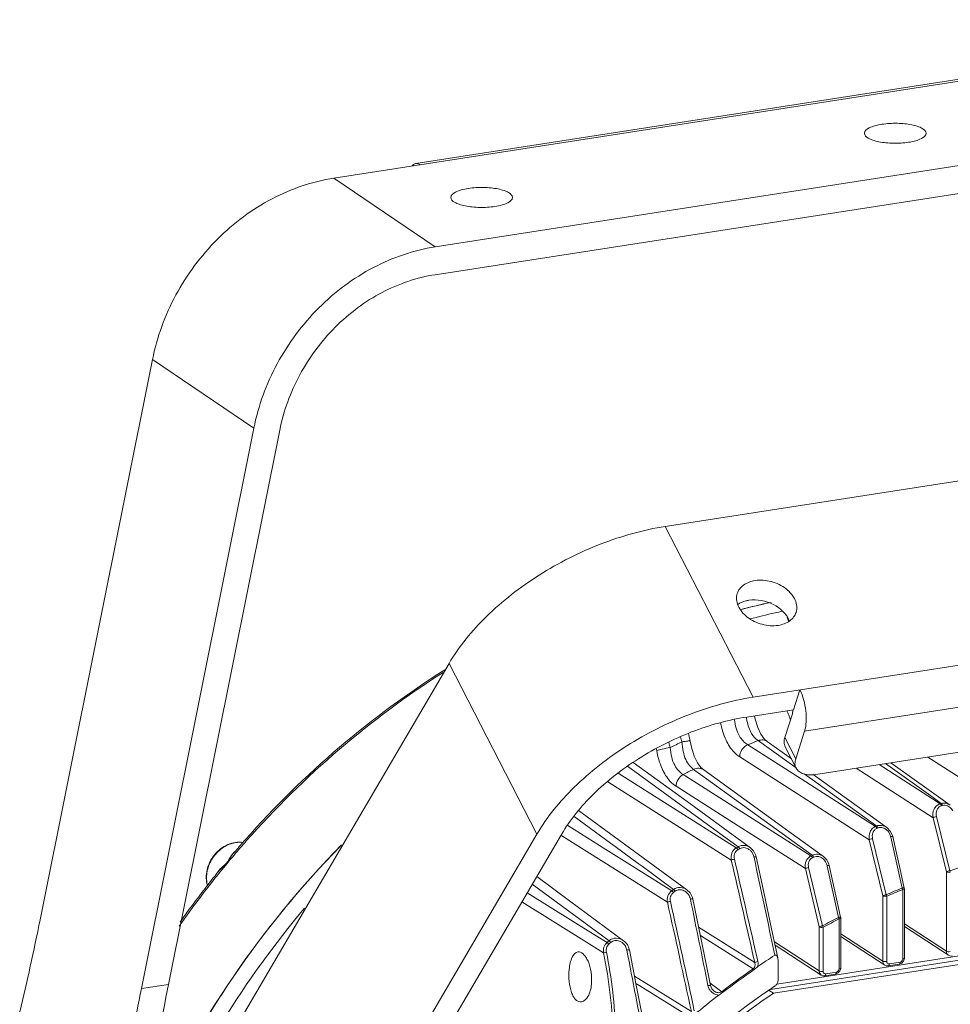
# Model space of a CAD drawing. Header units: millimetres. Extents: x 29170 to 33192, y 579 to 3108.
# Tile 138 of 256: x 30443 to 30601, y 2796 to 2964. Entities that reach past the tile are written whole.
import ezdxf

# ---------------------------------------------------------------- set-up
doc = ezdxf.new("R2010")
doc.units = ezdxf.units.MM
doc.layers.add('细实线', color=7, linetype='Continuous', lineweight=13)

msp = doc.modelspace()

# ---------------------------------------------------------------- linework, layer by layer
at = {"layer": '细实线'}
for p, q in [((30496.548, 2936.821), (30670.378, 2963.776)), ((30654.886, 2961.703), (30510.51, 2939.316)), ((30513.788, 2925.124), (30687.618, 2952.079)), ((30687.62, 2947.349), (30513.789, 2920.394)), ((30496.548, 2936.821), (30513.788, 2925.124)), ((30446.567, 2810.645), (30465.693, 2905.959)), ((30465.693, 2905.959), (30482.933, 2894.262)), ((30463.807, 2798.949), (30482.933, 2894.262)), ((30487.342, 2893.941), (30468.425, 2799.665)), ((30552.941, 2877.561), (30623.863, 2888.559)), ((30552.941, 2877.561), (30567.876, 2848.512)), ((30567.876, 2848.512), (30728.219, 2873.375)), ((30576.65, 2842.753), (30721.026, 2865.141)), ((30573.907, 2861.435), (30573.706, 2862.136)), ((30578.578, 2835.376), (30713.931, 2856.365)), ((30479.18, 2791.168), (30516.16, 2854.249)), ((30516.16, 2854.249), (30531.095, 2825.2)), ((30575.859, 2849.75), (30574.783, 2846.385)), ((30574.783, 2846.385), (30566.799, 2845.147)), ((30574.568, 2845.712), (30573.276, 2841.673)), ((30576.65, 2842.753), (30575.143, 2838.042)), ((30568.738, 2841.129), (30569.845, 2840.332)), ((30570.306, 2840.968), (30569.789, 2841.437)), ((30574.402, 2838.022), (30570.303, 2840.969)), ((30575.143, 2838.042), (30573.276, 2841.673)), ((30574.621, 2835.538), (30566.979, 2840.426)), ((30569.845, 2840.332), (30575.194, 2836.483)), ((30575.208, 2836.455), (30573.341, 2840.087)), ((30587.649, 2824.254), (30565.615, 2838.362)), ((30609.381, 2830.726), (30597.632, 2838.331)), ((30546.524, 2836.767), (30565.347, 2823.074)), ((30556.648, 2830.748), (30547.506, 2837.39)), ((30557.746, 2836.242), (30558.927, 2835.387)), ((30559.484, 2836.149), (30559.008, 2836.577)), ((30598.515, 2828.023), (30585.442, 2836.441)), ((30598.408, 2831.209), (30589.338, 2837.045)), ((30590.44, 2837.216), (30598.507, 2831.439)), ((30601.438, 2830.14), (30591.35, 2837.357)), ((30565.019, 2822.877), (30544.944, 2835.575)), ((30567.223, 2828.205), (30555.988, 2835.349)), ((30558.927, 2835.387), (30577.928, 2821.631)), ((30574.65, 2835.519), (30574.621, 2835.538)), ((30588.716, 2826.52), (30574.65, 2835.519)), ((30576.562, 2835.498), (30577.948, 2834.5)), ((30577.948, 2834.5), (30588.919, 2826.602)), ((30584.158, 2831.006), (30578.106, 2835.358)), ((30556.035, 2825.961), (30543.15, 2834.119)), ((30565.975, 2826.242), (30554.787, 2833.362)), ((30590.642, 2826.342), (30584.158, 2831.006)), ((30599.708, 2830.373), (30598.408, 2831.209)), ((30598.507, 2831.439), (30599.911, 2830.433)), ((30545.155, 2824.137), (30538.175, 2829.242)), ((30556.648, 2830.748), (30567.433, 2822.908)), ((30599.708, 2830.373), (30599.911, 2830.433)), ((30599.92, 2830.033), (30600.123, 2830.094)), ((30543.6, 2823.705), (30537.429, 2828.223)), ((30577.724, 2821.527), (30567.223, 2828.205)), ((30600.78, 2818.806), (30598.515, 2828.023)), ((30601.373, 2818.996), (30599.109, 2828.214)), ((30542.846, 2822.613), (30536.349, 2826.692)), ((30564.179, 2820.804), (30556.035, 2825.961)), ((30576.784, 2819.362), (30565.975, 2826.242)), ((30588.716, 2826.52), (30588.919, 2826.602)), ((30588.947, 2826.188), (30589.15, 2826.269)), ((30494.115, 2762.118), (30531.095, 2825.2)), ((30535.273, 2825.165), (30498.734, 2762.834)), ((30553.316, 2813.64), (30535.191, 2825.036)), ((30556.64, 2815.735), (30545.155, 2824.137)), ((30589.953, 2814.735), (30587.649, 2824.254)), ((30590.523, 2814.916), (30588.222, 2824.437)), ((30591.591, 2825.006), (30591.236, 2825.733)), ((30591.29, 2824.803), (30591.307, 2824.724)), ((30591.307, 2824.724), (30593.251, 2816.054)), ((30591.646, 2824.8), (30591.591, 2825.006)), ((30547.802, 2819.5), (30542.846, 2822.613)), ((30544.406, 2823.114), (30543.6, 2823.705)), ((30548.329, 2820.242), (30544.406, 2823.114)), ((30479.813, 2822.346), (30479.854, 2822.394)), ((30568.036, 2821.352), (30568.051, 2821.282)), ((30568.433, 2821.363), (30568.373, 2821.591)), ((30577.724, 2821.527), (30577.928, 2821.631)), ((30577.975, 2821.203), (30578.178, 2821.306)), ((30580.412, 2820.855), (30579.843, 2821.424)), ((30580.797, 2820.092), (30580.412, 2820.855)), ((30548.471, 2819.079), (30547.802, 2819.5)), ((30548.992, 2819.756), (30548.329, 2820.242)), ((30554.035, 2815.584), (30548.471, 2819.079)), ((30554.363, 2815.822), (30548.992, 2819.756)), ((30579.126, 2809.443), (30576.784, 2819.362)), ((30579.673, 2809.614), (30577.335, 2819.534)), ((30580.476, 2819.869), (30580.492, 2819.794)), ((30580.492, 2819.794), (30582.401, 2811.068)), ((30580.855, 2819.873), (30580.797, 2820.092)), ((30476.515, 2818.372), (30476.548, 2818.414)), ((30536.672, 2813.862), (30531.068, 2817.992)), ((30600.784, 2805.303), (30600.78, 2818.806)), ((30543.38, 2807.087), (30530.324, 2816.722)), ((30593.338, 2815.794), (30593.341, 2803.973)), ((30593.611, 2816.051), (30593.623, 2815.942)), ((30593.623, 2815.942), (30593.626, 2804.119)), ((30529.46, 2815.249), (30541.193, 2807.948)), ((30557.222, 2814.164), (30557.235, 2814.101)), ((30557.641, 2814.185), (30557.58, 2814.421)), ((30665.152, 2814.144), (30571.91, 2799.686)), ((30589.956, 2803.624), (30589.953, 2814.735)), ((30590.619, 2803.551), (30590.616, 2814.659)), ((30528.547, 2813.691), (30540.428, 2806.282)), ((30545.857, 2807.092), (30536.672, 2813.862)), ((30665.884, 2813.539), (30570.842, 2798.802)), ((30666.746, 2812.955), (30571.356, 2798.163)), ((30582.511, 2810.819), (30582.513, 2802.294)), ((30582.795, 2810.967), (30582.797, 2802.44)), ((30558.624, 2809.396), (30568.168, 2803.38)), ((30579.127, 2801.945), (30579.126, 2809.443)), ((30579.79, 2801.871), (30579.788, 2809.368)), ((30600.784, 2805.303), (30593.624, 2809.95)), ((30601.137, 2804.608), (30593.624, 2809.484)), ((30541.193, 2807.948), (30543.045, 2806.795)), ((30558.911, 2807.991), (30567.904, 2802.32)), ((30589.956, 2803.624), (30582.796, 2808.271)), ((30590.309, 2802.928), (30582.796, 2807.805)), ((30540.428, 2806.283), (30542.443, 2805.025)), ((30546.819, 2805.675), (30546.491, 2806.419)), ((30579.127, 2801.945), (30571.514, 2806.887)), ((30579.481, 2801.249), (30571.628, 2806.347)), ((30546.85, 2805.541), (30546.819, 2805.675)), ((30593.624, 2804.059), (30593.626, 2804.119)), ((30572.128, 2800.328), (30572.127, 2803.78)), ((30582.796, 2802.38), (30582.797, 2802.44)), ((30592.751, 2803.082), (30590.931, 2802.8)), ((30592.89, 2803.43), (30591.07, 2803.147)), ((30547.716, 2801.075), (30557.382, 2795.036)), ((30581.923, 2801.403), (30580.103, 2801.121)), ((30582.062, 2801.751), (30580.242, 2801.468)), ((30463.807, 2798.949), (30468.425, 2799.665)), ((30547.959, 2799.823), (30548.594, 2799.426)), ((30548.594, 2799.426), (30557.164, 2794.069)), ((30560.558, 2799.866), (30560.795, 2799.692)), ((30560.795, 2799.692), (30561.642, 2799.072)), ((30561.642, 2799.072), (30562.542, 2798.411)), ((30561.246, 2798.535), (30561.248, 2798.534)), ((30571.356, 2798.163), (30570.641, 2798.648))]:
    msp.add_line(p, q, dxfattribs=at)
for points in [[(30569.789, 2841.437), (30569.221, 2842.227), (30568.684, 2843.361), (30568.236, 2844.808), (30568.121, 2845.352)], [(30557.207, 2841.055), (30556.976, 2842.103), (30556.89, 2842.346)], [(30559.008, 2836.577), (30558.436, 2837.364), (30557.889, 2838.513), (30557.426, 2840.008), (30557.207, 2841.055)], [(30579.849, 2821.42), (30573.362, 2826.112), (30566.287, 2831.229), (30559.48, 2836.152)], [(30591.236, 2825.733), (30590.699, 2826.299), (30590.636, 2826.346)], [(30593.611, 2816.051), (30593.022, 2818.676), (30592.275, 2822.002), (30591.646, 2824.8)], [(30568.373, 2821.591), (30567.973, 2822.372), (30567.433, 2822.908)], [(30572.09, 2804.156), (30571.046, 2809.103), (30569.716, 2815.364), (30568.433, 2821.363)], [(30582.784, 2811.073), (30582.206, 2813.715), (30581.473, 2817.059), (30580.855, 2819.873)], [(30557.58, 2814.421), (30557.163, 2815.222), (30556.638, 2815.736)], [(30560.637, 2799.477), (30559.737, 2803.933), (30558.654, 2809.249), (30557.641, 2814.185)], [(30546.491, 2806.419), (30545.937, 2807.03), (30545.855, 2807.093)], [(30549.214, 2793.259), (30548.013, 2799.545), (30546.85, 2805.541)], [(30593.214, 2803.285), (30593.503, 2803.63), (30593.624, 2804.059)], [(30601.133, 2804.61), (30601.384, 2804.498), (30601.759, 2804.479)], [(30582.386, 2801.606), (30582.674, 2801.951), (30582.796, 2802.38)], [(30590.305, 2802.931), (30590.556, 2802.819), (30590.931, 2802.8)], [(30592.751, 2803.082), (30592.818, 2803.095), (30593.214, 2803.285)], [(30579.477, 2801.252), (30579.728, 2801.14), (30580.103, 2801.121)], [(30581.923, 2801.403), (30581.99, 2801.416), (30582.386, 2801.606)], [(30561.248, 2798.534), (30560.873, 2798.923), (30560.637, 2799.477)]]:
    msp.add_lwpolyline(points, dxfattribs=at)
for centre, radius, start, end in [((30598.16, 2737.852), 129.69, 102.11526, 104.41224), ((30598.07, 2738.238), 129.293, 102.21665, 104.11115), ((30598.379, 2736.984), 130.585, 104.10864, 104.4215), ((30600.399, 2736.042), 130.047, 102.78691, 104.70897), ((30600.093, 2737.365), 128.689, 102.19384, 102.78452), ((30585.374, 2850.235), 12.39, 199.02871, 200.12609), ((30584.577, 2849.939), 11.539, 200.10456, 202.84129), ((30583.601, 2849.53), 10.481, 202.85554, 204.54333), ((30582.892, 2849.205), 9.701, 204.53756, 207.21613), ((30617.295, 2714.483), 140.614, 115.9436, 116.84304), ((30539.504, 2836.58), 16.845, 14.95635, 18.02051), ((30617.207, 2717.483), 132.807, 111.40537, 112.22241), ((30541.699, 2837.589), 9.958, 10.73575, 12.75723), ((30538.423, 2835.613), 15.977, 15.73541, 19.0222), ((30619.453, 2712.527), 138.25, 116.50923, 117.32641), ((30602.699, 2716.989), 161.868, 138.50033, 139.36944), ((30614.552, 2708.824), 163.525, 135.65498, 155.80271), ((30614.55, 2708.825), 163.523, 135.52571, 155.78457), ((30480.637, 2818.777), 5.058, 101.41167, 104.62956), ((30603.225, 2716.628), 162.231, 138.5315, 139.65047), ((30480.587, 2819.394), 4.437, 82.2588, 89.14845), ((30641.964, 2695.2), 149.07, 120.92853, 121.07553), ((30642.101, 2695.099), 148.82, 120.92853, 121.07553), ((30603.439, 2716.447), 162.511, 139.65062, 140.95537), ((30602.799, 2716.902), 162, 139.39149, 139.6228), ((26421.39, 1863.168), 4252.031, 12.774875, 13.015729), ((26554.856, 1896.597), 4115.023, 12.732371, 12.981304), ((26181.513, 1883.145), 4485.734, 11.854295, 12.071838), ((30637.764, 2706.092), 118.624, 106.48541, 107.86474), ((30603.355, 2716.449), 162.717, 141.21604, 142.28234), ((30603.826, 2716.133), 163.009, 140.95546, 142.29114), ((30603.163, 2716.602), 162.472, 140.94303, 141.19712), ((30604.17, 2715.868), 163.444, 142.2914, 145.01382), ((30603.652, 2716.22), 163.092, 142.28266, 144.7836), ((30644.664, 2691.112), 153.971, 125.90769, 126.05845), ((30639.604, 2701.009), 124.031, 111.94504, 113.31033), ((30639.599, 2700.981), 123.783, 111.94564, 113.31093), ((30591.878, 2815.44), 1.504, 16.20839, 24.07997), ((30592.096, 2815.504), 1.276, 13.20357, 16.1687), ((30644.796, 2691.017), 153.712, 125.90769, 126.05845), ((27592.551, 2205.084), 3026.591, 11.325433, 11.608435), ((30617.075, 2707.108), 163.972, 139.95204, 148.2772), ((27865.616, 2216.475), 2753.242, 12.130452, 12.526732), ((27926.749, 2232.081), 2690.713, 12.079773, 12.48542), ((30641.88, 2696.196), 129.357, 117.37438, 118.74342), ((30641.882, 2696.164), 129.115, 117.37622, 118.74527), ((30580.875, 2810.231), 1.739, 22.81382, 28.75427), ((30581.136, 2810.34), 1.456, 19.25375, 22.82444), ((30582.294, 2810.966), 0.502, 0.03427, 12.30722), ((30647.339, 2687.745), 158.272, 131.05921, 131.21989), ((30647.467, 2687.657), 158.006, 131.05921, 131.21989), ((28481.066, 2403.418), 2104.119, 10.581706, 11.016821), ((30644.532, 2691.748), 134.395, 122.87531, 124.3671), ((30645.612, 2690.1), 136.499, 124.70138, 127.48657), ((30645.706, 2690.042), 136.392, 124.70163, 127.48705), ((30562.121, 2799.836), 1.952, 191.3887, 201.40933), ((30643.547, 2692.255), 129.047, 123.87165, 124.44156), ((30647.045, 2688.317), 138.649, 127.81458, 130.01971)]:
    msp.add_arc(centre, radius, start, end, dxfattribs=at)
for centre, start_param, end_param in [((30360.367, 2869.129), -1.9065898, -1.8253394), ((30554.625, 2741.181), 1.3162533, 1.405468), ((30550.008, 2740.465), 1.3162533, 1.3975036)]:
    msp.add_ellipse(centre, major_axis=(16.217, 203.717), ratio=0.4579383, start_param=start_param, end_param=end_param, dxfattribs=at)
for points, knots in [([(30589.82, 2945.985), (30589.407, 2945.921), (30588.649, 2945.758), (30587.604, 2945.404), (30586.833, 2944.854), (30586.833, 2944.448)], [0, 0, 0, 0, 0.3594279, 0.6515801, 1, 1, 1, 1]), ([(30597.333, 2944.452), (30597.333, 2944.802), (30596.731, 2945.306), (30595.853, 2945.655), (30594.833, 2945.922), (30593.659, 2946.091), (30591.965, 2946.191), (30590.668, 2946.117), (30589.82, 2945.985)], [0, 0, 0, 0, 0.1306025, 0.2364591, 0.3676442, 0.518101, 0.6797159, 1, 1, 1, 1]), ([(30586.833, 2944.448), (30586.833, 2944.098), (30587.435, 2943.594), (30588.314, 2943.245), (30589.333, 2942.977), (30590.507, 2942.809), (30592.201, 2942.709), (30593.498, 2942.783), (30594.346, 2942.915)], [0, 0, 0, 0, 0.1306025, 0.2364591, 0.3676442, 0.518101, 0.6797159, 1, 1, 1, 1]), ([(30594.346, 2942.915), (30594.759, 2942.979), (30595.517, 2943.141), (30596.562, 2943.496), (30597.333, 2944.046), (30597.333, 2944.452)], [0, 0, 0, 0, 0.3594279, 0.6515801, 1, 1, 1, 1]), ([(30510.511, 2939.316), (30510.454, 2939.307), (30510.212, 2939.243), (30510.008, 2939.076), (30509.884, 2938.931)], [0, 0, 0, 0, 0.2330114, 1, 1, 1, 1]), ([(30511.275, 2939.105), (30511.213, 2939.147), (30510.984, 2939.283), (30510.701, 2939.345), (30510.511, 2939.316)], [0, 0, 0, 0, 0.2799529, 1, 1, 1, 1]), ([(30496.548, 2936.821), (30492.898, 2936.255), (30487.465, 2934.387), (30481.053, 2930.339), (30475.124, 2925.217), (30469.201, 2917.255), (30466.459, 2909.778), (30465.693, 2905.959)], [0, 0, 0, 0, 0.2398939, 0.3645501, 0.4913243, 0.7470206, 1, 1, 1, 1]), ([(30519.437, 2935.071), (30519.024, 2935.007), (30518.265, 2934.845), (30517.221, 2934.49), (30516.45, 2933.94), (30516.45, 2933.534)], [0, 0, 0, 0, 0.3594279, 0.6515801, 1, 1, 1, 1]), ([(30526.95, 2933.538), (30526.949, 2933.888), (30526.348, 2934.392), (30525.469, 2934.741), (30524.45, 2935.009), (30523.276, 2935.177), (30521.582, 2935.277), (30520.285, 2935.203), (30519.437, 2935.071)], [0, 0, 0, 0, 0.1306025, 0.2364591, 0.3676442, 0.518101, 0.6797159, 1, 1, 1, 1]), ([(30516.45, 2933.534), (30516.45, 2933.184), (30517.051, 2932.68), (30517.93, 2932.331), (30518.95, 2932.063), (30520.123, 2931.895), (30521.817, 2931.795), (30523.114, 2931.869), (30523.962, 2932.001)], [0, 0, 0, 0, 0.1306025, 0.2364591, 0.3676442, 0.518101, 0.6797159, 1, 1, 1, 1]), ([(30523.962, 2932.001), (30524.376, 2932.065), (30525.134, 2932.227), (30526.178, 2932.582), (30526.95, 2933.132), (30526.95, 2933.538)], [0, 0, 0, 0, 0.3594279, 0.6515801, 1, 1, 1, 1]), ([(30513.788, 2925.124), (30510.138, 2924.558), (30504.705, 2922.691), (30498.293, 2918.643), (30492.364, 2913.52), (30486.441, 2905.558), (30483.699, 2898.081), (30482.933, 2894.262)], [0, 0, 0, 0, 0.2398939, 0.3645501, 0.4913243, 0.7470206, 1, 1, 1, 1]), ([(30487.342, 2893.941), (30487.999, 2897.214), (30490.349, 2903.623), (30495.426, 2910.448), (30500.508, 2914.838), (30506.003, 2918.308), (30510.661, 2919.909), (30513.789, 2920.394)], [0, 0, 0, 0, 0.2529794, 0.5086757, 0.6354499, 0.7601061, 1, 1, 1, 1]), ([(30552.941, 2877.561), (30549.21, 2876.983), (30541.721, 2874.884), (30531.386, 2869.671), (30522.529, 2862.812), (30517.88, 2857.184), (30516.16, 2854.249)], [0, 0, 0, 0, 0.2531764, 0.5170736, 0.7718821, 1, 1, 1, 1]), ([(30568.236, 2868.367), (30567.544, 2868.26), (30566.536, 2867.908), (30565.577, 2866.99), (30565.287, 2866.438), (30565.196, 2866.155)], [0, 0, 0, 0, 0.5347709, 0.7732596, 1, 1, 1, 1]), ([(30575.197, 2862.954), (30575.3, 2863.278), (30575.381, 2863.998), (30575.096, 2865.083), (30574.454, 2866.111), (30573.165, 2867.343), (30571.048, 2868.357), (30569.143, 2868.508), (30568.236, 2868.367)], [0, 0, 0, 0, 0.1004191, 0.2075082, 0.3251248, 0.4535433, 0.7292711, 1, 1, 1, 1]), ([(30565.196, 2866.155), (30565.093, 2865.831), (30565.012, 2865.111), (30565.297, 2864.026), (30565.94, 2862.998), (30567.228, 2861.766), (30569.345, 2860.752), (30571.25, 2860.601), (30572.157, 2860.742)], [0, 0, 0, 0, 0.1004191, 0.2075082, 0.3251248, 0.4535433, 0.7292711, 1, 1, 1, 1]), ([(30567.16, 2865.002), (30566.984, 2864.975), (30566.325, 2864.84), (30565.687, 2864.573), (30565.279, 2864.292)], [0, 0, 0, 0, 0.2646327, 1, 1, 1, 1]), ([(30574.047, 2861.493), (30573.602, 2862.707), (30571.91, 2864.218), (30569.32, 2865.065), (30567.854, 2865.11), (30567.16, 2865.002)], [0, 0, 0, 0, 0.474394, 0.7424433, 1, 1, 1, 1]), ([(30572.157, 2860.742), (30572.85, 2860.849), (30573.857, 2861.2), (30574.816, 2862.119), (30575.106, 2862.671), (30575.197, 2862.954)], [0, 0, 0, 0, 0.5347709, 0.7732596, 1, 1, 1, 1]), ([(30481.467, 2824.245), (30486.439, 2829.865), (30497.11, 2840.359), (30509.167, 2849.233), (30515.441, 2853.17)], [0, 0, 0, 0, 0.503231, 1, 1, 1, 1]), ([(30515.147, 2852.718), (30508.968, 2848.8), (30497.093, 2839.992), (30486.57, 2829.612), (30481.662, 2824.058)], [0, 0, 0, 0, 0.4967577, 1, 1, 1, 1]), ([(30576.65, 2842.753), (30576.811, 2843.257), (30576.978, 2844.415), (30576.91, 2846.223), (30576.557, 2848.058), (30576.128, 2849.227), (30575.859, 2849.75)], [0, 0, 0, 0, 0.2212979, 0.4833037, 0.7541959, 1, 1, 1, 1]), ([(30567.876, 2848.512), (30564.145, 2847.933), (30556.656, 2845.834), (30546.321, 2840.621), (30537.464, 2833.762), (30532.815, 2828.134), (30531.095, 2825.2)], [0, 0, 0, 0, 0.2531764, 0.5170736, 0.7718821, 1, 1, 1, 1]), ([(30574.622, 2846.024), (30574.62, 2845.996), (30574.611, 2845.89), (30574.591, 2845.785), (30574.568, 2845.712)], [0, 0, 0, 0, 0.2726012, 1, 1, 1, 1]), ([(30535.273, 2825.165), (30536.747, 2827.68), (30540.732, 2832.504), (30548.324, 2838.383), (30557.182, 2842.851), (30563.602, 2844.651), (30566.799, 2845.147)], [0, 0, 0, 0, 0.2281179, 0.4829264, 0.7468236, 1, 1, 1, 1]), ([(30566.979, 2840.426), (30566.407, 2840.788), (30565.234, 2842.055), (30564.853, 2843.72), (30564.723, 2844.683)], [0, 0, 0, 0, 0.4106586, 1, 1, 1, 1]), ([(30566.851, 2844.48), (30567.001, 2843.731), (30567.402, 2842.452), (30568.299, 2841.448), (30568.738, 2841.129)], [0, 0, 0, 0, 0.5848641, 1, 1, 1, 1]), ([(30565.615, 2838.362), (30565.26, 2838.589), (30564.304, 2839.393), (30563.086, 2841.357), (30562.558, 2843.144), (30562.35, 2844.156)], [0, 0, 0, 0, 0.1855519, 0.5445341, 1, 1, 1, 1]), ([(30557.207, 2841.055), (30557.206, 2841.066), (30557.157, 2841.075), (30557.089, 2841.078), (30556.958, 2841.074), (30556.71, 2841.054), (30556.308, 2841.007), (30555.968, 2840.957), (30555.778, 2840.927)], [0, 0, 0, 0, 0.0223153, 0.076604, 0.1638098, 0.2823144, 0.6011713, 1, 1, 1, 1]), ([(30555.778, 2840.927), (30555.821, 2840.375), (30555.94, 2839.341), (30556.344, 2837.956), (30556.969, 2836.922), (30557.49, 2836.429), (30557.746, 2836.242)], [0, 0, 0, 0, 0.3166614, 0.5945318, 0.8184068, 1, 1, 1, 1]), ([(30570.303, 2840.969), (30570.09, 2841.123), (30569.554, 2841.319), (30568.998, 2841.229), (30568.738, 2841.129)], [0, 0, 0, 0, 0.4855549, 1, 1, 1, 1]), ([(30573.341, 2840.086), (30573.225, 2840.313), (30573.093, 2840.857), (30573.189, 2841.402), (30573.276, 2841.673)], [0, 0, 0, 0, 0.4723347, 1, 1, 1, 1]), ([(30551.483, 2839.444), (30551.797, 2839.544), (30552.571, 2839.713), (30553.346, 2839.867), (30553.801, 2839.946)], [0, 0, 0, 0, 0.4166237, 1, 1, 1, 1]), ([(30554.787, 2833.362), (30554.42, 2833.595), (30553.428, 2834.441), (30552.2, 2836.515), (30551.684, 2838.388), (30551.483, 2839.444)], [0, 0, 0, 0, 0.1841889, 0.5449009, 1, 1, 1, 1]), ([(30555.988, 2835.349), (30555.712, 2835.522), (30555.148, 2835.984), (30554.45, 2836.99), (30553.989, 2838.363), (30553.85, 2839.396), (30553.801, 2839.946)], [0, 0, 0, 0, 0.1850479, 0.4096769, 0.6861433, 1, 1, 1, 1]), ([(30565.614, 2838.362), (30565.613, 2838.793), (30565.89, 2839.664), (30566.584, 2840.26), (30566.979, 2840.426)], [0, 0, 0, 0, 0.5007965, 1, 1, 1, 1]), ([(30575.143, 2838.042), (30575.056, 2837.77), (30574.96, 2837.226), (30575.091, 2836.681), (30575.208, 2836.454)], [0, 0, 0, 0, 0.5276653, 1, 1, 1, 1]), ([(30559.48, 2836.151), (30559.245, 2836.321), (30558.638, 2836.525), (30558.025, 2836.378), (30557.746, 2836.242)], [0, 0, 0, 0, 0.4831538, 1, 1, 1, 1]), ([(30575.208, 2836.454), (30575.325, 2836.227), (30575.694, 2835.803), (30576.497, 2835.419), (30577.492, 2835.269), (30578.205, 2835.318), (30578.578, 2835.376)], [0, 0, 0, 0, 0.2042683, 0.4327, 0.6980166, 1, 1, 1, 1]), ([(30554.787, 2833.361), (30554.786, 2833.762), (30555.025, 2834.573), (30555.632, 2835.161), (30555.988, 2835.349)], [0, 0, 0, 0, 0.498856, 1, 1, 1, 1]), ([(30598.515, 2828.023), (30598.423, 2828.498), (30598.493, 2829.279), (30599.065, 2830.064), (30599.487, 2830.306), (30599.708, 2830.373)], [0, 0, 0, 0, 0.5082915, 0.7565937, 1, 1, 1, 1]), ([(30599.109, 2828.214), (30599.022, 2828.571), (30599.029, 2829.165), (30599.429, 2829.791), (30599.75, 2829.982), (30599.92, 2830.033)], [0, 0, 0, 0, 0.5075135, 0.7547663, 1, 1, 1, 1]), ([(30599.708, 2830.373), (30599.729, 2830.358), (30599.826, 2830.263), (30599.883, 2830.136), (30599.92, 2830.033)], [0, 0, 0, 0, 0.187776, 1, 1, 1, 1]), ([(30599.911, 2830.433), (30600.163, 2830.508), (30600.72, 2830.527), (30601.219, 2830.296), (30601.438, 2830.14)], [0, 0, 0, 0, 0.4934686, 1, 1, 1, 1]), ([(30599.911, 2830.433), (30599.932, 2830.419), (30600.029, 2830.324), (30600.086, 2830.197), (30600.123, 2830.094)], [0, 0, 0, 0, 0.1877714, 1, 1, 1, 1]), ([(30600.578, 2830.136), (30600.848, 2830.109), (30601.38, 2829.874), (30601.742, 2829.44), (30601.878, 2829.197)], [0, 0, 0, 0, 0.4937718, 1, 1, 1, 1]), ([(30598.515, 2828.023), (30598.588, 2828.072), (30598.79, 2828.14), (30598.991, 2828.193), (30599.109, 2828.214)], [0, 0, 0, 0, 0.4237418, 1, 1, 1, 1]), ([(30587.649, 2824.254), (30587.565, 2824.699), (30587.625, 2825.428), (30588.134, 2826.184), (30588.513, 2826.438), (30588.716, 2826.52)], [0, 0, 0, 0, 0.506021, 0.7550741, 1, 1, 1, 1]), ([(30588.222, 2824.437), (30588.141, 2824.772), (30588.147, 2825.327), (30588.503, 2825.925), (30588.791, 2826.125), (30588.947, 2826.188)], [0, 0, 0, 0, 0.5049991, 0.7533147, 1, 1, 1, 1]), ([(30588.716, 2826.52), (30588.737, 2826.506), (30588.837, 2826.412), (30588.903, 2826.289), (30588.947, 2826.188)], [0, 0, 0, 0, 0.187466, 1, 1, 1, 1]), ([(30588.919, 2826.602), (30589.194, 2826.711), (30589.822, 2826.773), (30590.391, 2826.522), (30590.636, 2826.346)], [0, 0, 0, 0, 0.4943177, 1, 1, 1, 1]), ([(30588.919, 2826.602), (30588.94, 2826.587), (30589.04, 2826.493), (30589.106, 2826.37), (30589.15, 2826.269)], [0, 0, 0, 0, 0.1874694, 1, 1, 1, 1]), ([(30587.649, 2824.254), (30587.72, 2824.3), (30587.914, 2824.365), (30588.107, 2824.416), (30588.222, 2824.437)], [0, 0, 0, 0, 0.4210115, 1, 1, 1, 1]), ([(30591.646, 2824.8), (30591.644, 2824.812), (30591.6, 2824.828), (30591.487, 2824.83), (30591.373, 2824.817), (30591.29, 2824.803)], [0, 0, 0, 0, 0.0987808, 0.3054162, 1, 1, 1, 1]), ([(30475.062, 2816.385), (30474.796, 2817.263), (30474.777, 2819.239), (30476.089, 2821.846), (30478.374, 2823.632), (30480.302, 2823.935), (30481.184, 2823.804)], [0, 0, 0, 0, 0.2466043, 0.504976, 0.7600409, 1, 1, 1, 1]), ([(30479.36, 2823.671), (30478.622, 2823.479), (30477.194, 2822.744), (30475.629, 2820.936), (30474.811, 2818.704), (30474.882, 2817.119), (30475.087, 2816.402)], [0, 0, 0, 0, 0.2468978, 0.5037969, 0.7584556, 1, 1, 1, 1]), ([(30564.179, 2820.804), (30564.109, 2821.192), (30564.158, 2822.016), (30564.689, 2822.677), (30565.019, 2822.877)], [0, 0, 0, 0, 0.5058754, 1, 1, 1, 1]), ([(30564.713, 2820.967), (30564.646, 2821.259), (30564.641, 2821.887), (30565.033, 2822.41), (30565.285, 2822.561)], [0, 0, 0, 0, 0.5054116, 1, 1, 1, 1]), ([(30565.019, 2822.877), (30565.04, 2822.862), (30565.145, 2822.771), (30565.225, 2822.656), (30565.285, 2822.561)], [0, 0, 0, 0, 0.1871216, 1, 1, 1, 1]), ([(30565.347, 2823.074), (30565.656, 2823.258), (30566.423, 2823.422), (30567.131, 2823.128), (30567.428, 2822.912)], [0, 0, 0, 0, 0.4960855, 1, 1, 1, 1]), ([(30565.347, 2823.074), (30565.368, 2823.059), (30565.472, 2822.967), (30565.553, 2822.853), (30565.612, 2822.758)], [0, 0, 0, 0, 0.1871267, 1, 1, 1, 1]), ([(30479.389, 2821.849), (30479.199, 2821.626), (30478.84, 2821.131), (30478.557, 2820.585), (30478.353, 2820.341)], [0, 0, 0, 0, 0.4792122, 1, 1, 1, 1]), ([(30479.043, 2821.461), (30478.925, 2821.289), (30478.76, 2821.014), (30478.546, 2820.633), (30478.43, 2820.433), (30478.353, 2820.341)], [0, 0, 0, 0, 0.4763912, 0.7279673, 1, 1, 1, 1]), ([(30479.826, 2822.335), (30479.601, 2822.148), (30479.331, 2821.859), (30479.1, 2821.543), (30479.043, 2821.461)], [0, 0, 0, 0, 0.7449862, 1, 1, 1, 1]), ([(30564.179, 2820.804), (30564.247, 2820.842), (30564.427, 2820.899), (30564.607, 2820.946), (30564.713, 2820.967)], [0, 0, 0, 0, 0.4162317, 1, 1, 1, 1]), ([(30568.433, 2821.363), (30568.43, 2821.376), (30568.379, 2821.387), (30568.257, 2821.386), (30568.128, 2821.369), (30568.036, 2821.352)], [0, 0, 0, 0, 0.0921946, 0.3011208, 1, 1, 1, 1]), ([(30576.784, 2819.362), (30576.707, 2819.776), (30576.762, 2820.656), (30577.361, 2821.341), (30577.724, 2821.527)], [0, 0, 0, 0, 0.5079835, 1, 1, 1, 1]), ([(30577.335, 2819.534), (30577.261, 2819.846), (30577.255, 2820.516), (30577.698, 2821.062), (30577.975, 2821.203)], [0, 0, 0, 0, 0.5075958, 1, 1, 1, 1]), ([(30577.724, 2821.527), (30577.746, 2821.513), (30577.848, 2821.42), (30577.922, 2821.301), (30577.975, 2821.203)], [0, 0, 0, 0, 0.187246, 1, 1, 1, 1]), ([(30577.928, 2821.631), (30578.223, 2821.78), (30578.926, 2821.895), (30579.57, 2821.62), (30579.843, 2821.424)], [0, 0, 0, 0, 0.4953206, 1, 1, 1, 1]), ([(30577.928, 2821.631), (30577.949, 2821.616), (30578.051, 2821.523), (30578.125, 2821.405), (30578.178, 2821.306)], [0, 0, 0, 0, 0.1872435, 1, 1, 1, 1]), ([(30478.353, 2820.341), (30478.283, 2820.257), (30478.123, 2820.116), (30477.81, 2819.849), (30477.296, 2819.394), (30476.912, 2818.949), (30476.7, 2818.63)], [0, 0, 0, 0, 0.137095, 0.2676501, 0.518352, 1, 1, 1, 1]), ([(30478.353, 2820.341), (30478.142, 2820.088), (30477.635, 2819.686), (30477.197, 2819.216), (30477.001, 2818.974)], [0, 0, 0, 0, 0.5142066, 1, 1, 1, 1]), ([(30576.784, 2819.362), (30576.853, 2819.403), (30577.038, 2819.464), (30577.225, 2819.513), (30577.335, 2819.534)], [0, 0, 0, 0, 0.4183325, 1, 1, 1, 1]), ([(30580.855, 2819.873), (30580.852, 2819.885), (30580.805, 2819.9), (30580.686, 2819.9), (30580.564, 2819.885), (30580.476, 2819.869)], [0, 0, 0, 0, 0.0953487, 0.3031952, 1, 1, 1, 1]), ([(30601.373, 2818.996), (30601.313, 2818.989), (30601.17, 2818.951), (30600.967, 2818.902), (30600.837, 2818.829), (30600.78, 2818.806)], [0, 0, 0, 0, 0.2890981, 0.7070273, 1, 1, 1, 1]), ([(30600.78, 2818.806), (30600.863, 2818.752), (30601.095, 2818.712), (30601.319, 2818.713), (30601.443, 2818.732)], [0, 0, 0, 0, 0.4391349, 1, 1, 1, 1]), ([(30554.363, 2815.822), (30554.685, 2816.054), (30555.525, 2816.289), (30556.314, 2815.973), (30556.638, 2815.736)], [0, 0, 0, 0, 0.4970379, 1, 1, 1, 1]), ([(30554.363, 2815.822), (30554.385, 2815.808), (30554.491, 2815.718), (30554.58, 2815.61), (30554.647, 2815.519)], [0, 0, 0, 0, 0.1870229, 1, 1, 1, 1]), ([(30554.647, 2815.519), (30554.848, 2815.664), (30555.357, 2815.829), (30555.864, 2815.709), (30556.093, 2815.603)], [0, 0, 0, 0, 0.4962554, 1, 1, 1, 1]), ([(30593.481, 2816.079), (30593.464, 2816.078), (30593.387, 2816.074), (30593.31, 2816.063), (30593.25, 2816.053)], [0, 0, 0, 0, 0.2159082, 1, 1, 1, 1]), ([(30593.338, 2815.795), (30593.409, 2815.807), (30593.51, 2815.824), (30593.623, 2815.903), (30593.623, 2815.942)], [0, 0, 0, 0, 0.6509986, 1, 1, 1, 1]), ([(30593.61, 2816.051), (30593.607, 2816.065), (30593.551, 2816.08), (30593.512, 2816.079), (30593.481, 2816.079)], [0, 0, 0, 0, 0.3141327, 1, 1, 1, 1]), ([(30553.316, 2813.64), (30553.254, 2813.997), (30553.297, 2814.75), (30553.747, 2815.374), (30554.035, 2815.584)], [0, 0, 0, 0, 0.5039094, 1, 1, 1, 1]), ([(30553.83, 2813.789), (30553.77, 2814.058), (30553.768, 2814.632), (30554.1, 2815.122), (30554.32, 2815.281)], [0, 0, 0, 0, 0.5034866, 1, 1, 1, 1]), ([(30554.035, 2815.584), (30554.057, 2815.57), (30554.164, 2815.48), (30554.252, 2815.372), (30554.32, 2815.281)], [0, 0, 0, 0, 0.1870205, 1, 1, 1, 1]), ([(30557.641, 2814.185), (30557.638, 2814.197), (30557.582, 2814.204), (30557.506, 2814.203), (30557.372, 2814.189), (30557.275, 2814.174), (30557.222, 2814.164)], [0, 0, 0, 0, 0.0879673, 0.2982929, 0.6161286, 1, 1, 1, 1]), ([(30590.522, 2814.916), (30590.464, 2814.908), (30590.327, 2814.872), (30590.132, 2814.824), (30590.007, 2814.756), (30589.953, 2814.734)], [0, 0, 0, 0, 0.2925245, 0.7090088, 1, 1, 1, 1]), ([(30589.953, 2814.734), (30590.036, 2814.681), (30590.267, 2814.641), (30590.491, 2814.641), (30590.616, 2814.661)], [0, 0, 0, 0, 0.4391349, 1, 1, 1, 1]), ([(30553.316, 2813.64), (30553.382, 2813.673), (30553.554, 2813.725), (30553.727, 2813.768), (30553.83, 2813.789)], [0, 0, 0, 0, 0.4137677, 1, 1, 1, 1]), ([(30582.643, 2811.097), (30582.625, 2811.096), (30582.544, 2811.09), (30582.463, 2811.079), (30582.4, 2811.067)], [0, 0, 0, 0, 0.2176848, 1, 1, 1, 1]), ([(30582.511, 2810.82), (30582.582, 2810.831), (30582.683, 2810.849), (30582.796, 2810.928), (30582.795, 2810.967)], [0, 0, 0, 0, 0.6509999, 1, 1, 1, 1]), ([(30582.784, 2811.073), (30582.781, 2811.088), (30582.718, 2811.1), (30582.677, 2811.099), (30582.643, 2811.097)], [0, 0, 0, 0, 0.305157, 1, 1, 1, 1]), ([(30579.672, 2809.613), (30579.616, 2809.605), (30579.484, 2809.571), (30579.297, 2809.525), (30579.177, 2809.463), (30579.126, 2809.443)], [0, 0, 0, 0, 0.2958593, 0.7110059, 1, 1, 1, 1]), ([(30579.126, 2809.443), (30579.208, 2809.389), (30579.44, 2809.35), (30579.664, 2809.35), (30579.788, 2809.369)], [0, 0, 0, 0, 0.4391349, 1, 1, 1, 1]), ([(30543.38, 2807.087), (30543.709, 2807.373), (30544.624, 2807.69), (30545.501, 2807.353), (30545.855, 2807.093)], [0, 0, 0, 0, 0.498106, 1, 1, 1, 1]), ([(30542.443, 2805.025), (30542.395, 2805.345), (30542.436, 2806.014), (30542.805, 2806.584), (30543.045, 2806.795)], [0, 0, 0, 0, 0.502275, 1, 1, 1, 1]), ([(30542.936, 2805.152), (30542.888, 2805.393), (30542.893, 2805.903), (30543.165, 2806.346), (30543.348, 2806.507)], [0, 0, 0, 0, 0.5019531, 1, 1, 1, 1]), ([(30543.045, 2806.795), (30543.067, 2806.781), (30543.176, 2806.694), (30543.273, 2806.592), (30543.348, 2806.507)], [0, 0, 0, 0, 0.1869587, 1, 1, 1, 1]), ([(30543.38, 2807.087), (30543.401, 2807.073), (30543.511, 2806.986), (30543.607, 2806.884), (30543.682, 2806.798)], [0, 0, 0, 0, 0.1869612, 1, 1, 1, 1]), ([(30543.682, 2806.798), (30543.876, 2806.967), (30544.386, 2807.182), (30544.918, 2807.095), (30545.16, 2807.001)], [0, 0, 0, 0, 0.4975294, 1, 1, 1, 1]), ([(30536.593, 2802.185), (30536.629, 2802.573), (30536.745, 2803.295), (30537.075, 2804.375), (30537.633, 2805.12), (30538.07, 2805.188)], [0, 0, 0, 0, 0.334978, 0.6191648, 1, 1, 1, 1]), ([(30538.07, 2805.188), (30538.221, 2805.212), (30538.571, 2805.159), (30539.037, 2804.825), (30539.464, 2804.289), (30539.991, 2803.275), (30540.402, 2801.723), (30540.453, 2800.394), (30540.391, 2799.72)], [0, 0, 0, 0, 0.0709748, 0.1557112, 0.2612647, 0.3876725, 0.6851378, 1, 1, 1, 1]), ([(30539.986, 2776.722), (30540.736, 2777.681), (30541.987, 2779.802), (30543.158, 2783.278), (30543.79, 2786.884), (30544.089, 2791.747), (30543.709, 2797.836), (30542.919, 2802.64), (30542.443, 2805.025)], [0, 0, 0, 0, 0.1251226, 0.2501768, 0.3751982, 0.5002044, 0.7500593, 1, 1, 1, 1]), ([(30541.615, 2778.419), (30542.729, 2780.393), (30544.139, 2784.808), (30544.603, 2791.625), (30544.117, 2798.437), (30543.377, 2802.923), (30542.936, 2805.152)], [0, 0, 0, 0, 0.249612, 0.4996469, 0.7498, 1, 1, 1, 1]), ([(30542.443, 2805.025), (30542.47, 2805.037), (30542.632, 2805.09), (30542.798, 2805.126), (30542.936, 2805.152)], [0, 0, 0, 0, 0.1725726, 1, 1, 1, 1]), ([(30546.849, 2805.541), (30546.847, 2805.553), (30546.785, 2805.554), (30546.709, 2805.553), (30546.566, 2805.535), (30546.465, 2805.519), (30546.408, 2805.509)], [0, 0, 0, 0, 0.0835, 0.2955358, 0.6161553, 1, 1, 1, 1]), ([(30572.09, 2804.156), (30572.076, 2804.223), (30572.039, 2804.355), (30571.949, 2804.534), (30571.793, 2804.685), (30571.638, 2804.657), (30571.581, 2804.62)], [0, 0, 0, 0, 0.256238, 0.5051488, 0.7464489, 1, 1, 1, 1]), ([(30593.626, 2804.119), (30593.626, 2804.08), (30593.513, 2804.001), (30593.412, 2803.984), (30593.341, 2803.973)], [0, 0, 0, 0, 0.3490364, 1, 1, 1, 1]), ([(30601.133, 2804.61), (30601.025, 2804.681), (30600.84, 2804.893), (30600.784, 2805.166), (30600.784, 2805.303)], [0, 0, 0, 0, 0.484502, 1, 1, 1, 1]), ([(30600.784, 2805.303), (30600.867, 2805.25), (30601.098, 2805.21), (30601.322, 2805.21), (30601.447, 2805.23)], [0, 0, 0, 0, 0.4391349, 1, 1, 1, 1]), ([(30567.904, 2802.32), (30568.061, 2802.428), (30568.28, 2802.799), (30568.226, 2803.197), (30568.168, 2803.38)], [0, 0, 0, 0, 0.4987561, 1, 1, 1, 1]), ([(30568.057, 2802.174), (30568.166, 2802.249), (30568.37, 2802.418), (30568.558, 2802.608), (30568.667, 2802.683)], [0, 0, 0, 0, 0.4991291, 1, 1, 1, 1]), ([(30568.168, 2803.38), (30568.235, 2803.416), (30568.411, 2803.471), (30568.587, 2803.516), (30568.692, 2803.537)], [0, 0, 0, 0, 0.4149417, 1, 1, 1, 1]), ([(30582.797, 2802.44), (30582.798, 2802.401), (30582.685, 2802.322), (30582.584, 2802.305), (30582.513, 2802.294)], [0, 0, 0, 0, 0.3490364, 1, 1, 1, 1]), ([(30590.305, 2802.931), (30590.197, 2803.002), (30590.012, 2803.214), (30589.956, 2803.487), (30589.956, 2803.624)], [0, 0, 0, 0, 0.484502, 1, 1, 1, 1]), ([(30589.956, 2803.624), (30590.038, 2803.57), (30590.27, 2803.531), (30590.494, 2803.531), (30590.619, 2803.551)], [0, 0, 0, 0, 0.4391349, 1, 1, 1, 1]), ([(30590.931, 2802.8), (30590.979, 2802.807), (30591.065, 2802.94), (30591.07, 2803.066), (30591.07, 2803.147)], [0, 0, 0, 0, 0.3720827, 1, 1, 1, 1]), ([(30592.751, 2803.082), (30592.799, 2803.089), (30592.885, 2803.222), (30592.89, 2803.348), (30592.89, 2803.43)], [0, 0, 0, 0, 0.3722132, 1, 1, 1, 1]), ([(30538.689, 2796.683), (30538.529, 2796.658), (30538.168, 2796.699), (30537.692, 2797.037), (30537.293, 2797.586), (30536.838, 2798.62), (30536.541, 2800.189), (30536.53, 2801.509), (30536.593, 2802.185)], [0, 0, 0, 0, 0.0755099, 0.1605472, 0.2641975, 0.3883964, 0.6839113, 1, 1, 1, 1]), ([(30567.903, 2802.32), (30567.915, 2802.312), (30567.971, 2802.268), (30568.02, 2802.217), (30568.057, 2802.174)], [0, 0, 0, 0, 0.1989435, 1, 1, 1, 1]), ([(30579.477, 2801.252), (30579.369, 2801.323), (30579.184, 2801.535), (30579.128, 2801.808), (30579.127, 2801.945)], [0, 0, 0, 0, 0.484502, 1, 1, 1, 1]), ([(30579.127, 2801.945), (30579.21, 2801.891), (30579.442, 2801.852), (30579.666, 2801.852), (30579.79, 2801.871)], [0, 0, 0, 0, 0.4391349, 1, 1, 1, 1]), ([(30580.103, 2801.121), (30580.151, 2801.128), (30580.237, 2801.261), (30580.242, 2801.387), (30580.242, 2801.468)], [0, 0, 0, 0, 0.3720827, 1, 1, 1, 1]), ([(30581.923, 2801.403), (30581.971, 2801.41), (30582.057, 2801.543), (30582.062, 2801.669), (30582.062, 2801.751)], [0, 0, 0, 0, 0.3722132, 1, 1, 1, 1]), ([(30540.391, 2799.72), (30540.354, 2799.329), (30540.224, 2798.597), (30539.81, 2797.479), (30539.166, 2796.757), (30538.689, 2796.683)], [0, 0, 0, 0, 0.3231216, 0.6027682, 1, 1, 1, 1]), ([(30560.636, 2799.477), (30560.634, 2799.489), (30560.575, 2799.493), (30560.499, 2799.492), (30560.36, 2799.477), (30560.261, 2799.461), (30560.207, 2799.451)], [0, 0, 0, 0, 0.0857495, 0.2969006, 0.6161146, 1, 1, 1, 1]), ([(30571.624, 2799.401), (30571.776, 2799.503), (30572.029, 2799.783), (30572.128, 2800.148), (30572.128, 2800.328)], [0, 0, 0, 0, 0.5042044, 1, 1, 1, 1]), ([(30571.356, 2798.163), (30561.102, 2791.186), (30542.445, 2774.11), (30529.078, 2752.66), (30523.967, 2741.225)], [0, 0, 0, 0, 0.4975492, 1, 1, 1, 1]), ([(30536.699, 2765.22), (30541.338, 2771.754), (30551.698, 2783.973), (30564.034, 2794.203), (30570.562, 2798.68)], [0, 0, 0, 0, 0.5030453, 1, 1, 1, 1]), ([(30561.248, 2798.534), (30561.433, 2798.398), (30561.856, 2798.189), (30562.364, 2798.273), (30562.542, 2798.411)], [0, 0, 0, 0, 0.5036517, 1, 1, 1, 1]), ([(30562.038, 2797.85), (30562.141, 2797.93), (30562.376, 2798.048), (30562.596, 2798.188), (30562.7, 2798.268)], [0, 0, 0, 0, 0.4989625, 1, 1, 1, 1]), ([(30562.542, 2798.411), (30562.554, 2798.403), (30562.611, 2798.36), (30562.661, 2798.31), (30562.7, 2798.268)], [0, 0, 0, 0, 0.1986147, 1, 1, 1, 1])]:
    msp.add_open_spline(points, degree=3, knots=knots, dxfattribs=at)
for points in [[(30574.615, 2846.357), (30574.625, 2846.247), (30574.629, 2846.135), (30574.622, 2846.024)], [(30566.741, 2845.132), (30566.772, 2844.913), (30566.808, 2844.696), (30566.851, 2844.48)], [(30600.123, 2830.094), (30600.269, 2830.138), (30600.426, 2830.15), (30600.578, 2830.136)], [(30589.15, 2826.269), (30589.405, 2826.371), (30589.708, 2826.374), (30589.972, 2826.299)], [(30589.972, 2826.299), (30590.13, 2826.254), (30590.281, 2826.181), (30590.419, 2826.091)], [(30590.419, 2826.091), (30590.555, 2826.001), (30590.68, 2825.892), (30590.79, 2825.771)], [(30590.79, 2825.771), (30591.033, 2825.501), (30591.21, 2825.157), (30591.29, 2824.803)], [(30480.653, 2823.831), (30480.312, 2823.836), (30479.97, 2823.803), (30479.636, 2823.735)], [(30565.612, 2822.758), (30565.886, 2822.922), (30566.246, 2822.967), (30566.558, 2822.903)], [(30566.558, 2822.903), (30566.783, 2822.856), (30567.001, 2822.757), (30567.19, 2822.627)], [(30567.19, 2822.627), (30567.318, 2822.538), (30567.437, 2822.433), (30567.541, 2822.317)], [(30567.541, 2822.317), (30567.783, 2822.048), (30567.96, 2821.706), (30568.036, 2821.352)], [(30578.178, 2821.306), (30578.437, 2821.438), (30578.761, 2821.466), (30579.045, 2821.402)], [(30579.045, 2821.402), (30579.25, 2821.357), (30579.448, 2821.266), (30579.622, 2821.147)], [(30579.622, 2821.147), (30579.736, 2821.07), (30579.842, 2820.979), (30579.937, 2820.88)], [(30579.937, 2820.88), (30580.07, 2820.741), (30580.184, 2820.581), (30580.275, 2820.412)], [(30580.275, 2820.412), (30580.366, 2820.242), (30580.435, 2820.058), (30580.476, 2819.869)], [(30601.443, 2818.732), (30601.429, 2818.822), (30601.405, 2818.911), (30601.373, 2818.996)], [(30556.093, 2815.603), (30556.209, 2815.549), (30556.32, 2815.482), (30556.424, 2815.406)], [(30556.424, 2815.406), (30556.601, 2815.275), (30556.758, 2815.113), (30556.885, 2814.933)], [(30556.885, 2814.933), (30557.047, 2814.704), (30557.166, 2814.438), (30557.222, 2814.164)], [(30590.616, 2814.661), (30590.593, 2814.748), (30590.561, 2814.834), (30590.522, 2814.916)], [(30579.788, 2809.369), (30579.756, 2809.454), (30579.717, 2809.535), (30579.672, 2809.613)], [(30545.16, 2807.001), (30545.314, 2806.942), (30545.461, 2806.861), (30545.595, 2806.764)], [(30545.595, 2806.764), (30545.822, 2806.6), (30546.018, 2806.385), (30546.162, 2806.145)], [(30546.162, 2806.145), (30546.279, 2805.95), (30546.365, 2805.732), (30546.408, 2805.509)], [(30572.127, 2803.78), (30572.127, 2803.906), (30572.116, 2804.033), (30572.09, 2804.156)], [(30568.668, 2802.683), (30568.753, 2802.955), (30568.754, 2803.259), (30568.692, 2803.537)], [(30590.632, 2803.438), (30590.623, 2803.475), (30590.619, 2803.513), (30590.619, 2803.551)], [(30590.667, 2803.344), (30590.652, 2803.374), (30590.64, 2803.406), (30590.632, 2803.438)], [(30590.836, 2803.18), (30590.765, 2803.214), (30590.704, 2803.274), (30590.667, 2803.344)], [(30591.07, 2803.147), (30590.992, 2803.135), (30590.907, 2803.146), (30590.836, 2803.18)], [(30593, 2803.461), (30592.965, 2803.446), (30592.928, 2803.436), (30592.89, 2803.43)], [(30593.275, 2803.716), (30593.216, 2803.606), (30593.115, 2803.509), (30593, 2803.461)], [(30593.341, 2803.973), (30593.341, 2803.884), (30593.317, 2803.794), (30593.275, 2803.716)], [(30579.804, 2801.759), (30579.795, 2801.796), (30579.79, 2801.834), (30579.79, 2801.871)], [(30579.839, 2801.665), (30579.824, 2801.695), (30579.812, 2801.727), (30579.804, 2801.759)], [(30580.008, 2801.501), (30579.937, 2801.535), (30579.876, 2801.595), (30579.839, 2801.665)], [(30580.242, 2801.468), (30580.164, 2801.456), (30580.079, 2801.467), (30580.008, 2801.501)], [(30582.172, 2801.782), (30582.136, 2801.767), (30582.099, 2801.757), (30582.062, 2801.751)], [(30582.447, 2802.037), (30582.388, 2801.927), (30582.287, 2801.83), (30582.172, 2801.782)], [(30582.513, 2802.294), (30582.513, 2802.205), (30582.489, 2802.115), (30582.447, 2802.037)], [(30560.303, 2799.123), (30560.378, 2798.932), (30560.483, 2798.75), (30560.611, 2798.588)], [(30560.611, 2798.588), (30560.728, 2798.442), (30560.865, 2798.309), (30561.016, 2798.199)], [(30561.016, 2798.199), (30561.308, 2797.988), (30561.678, 2797.848), (30562.038, 2797.85)]]:
    msp.add_open_spline(points, degree=3, dxfattribs=at)

doc.saveas('drawing.dxf')
